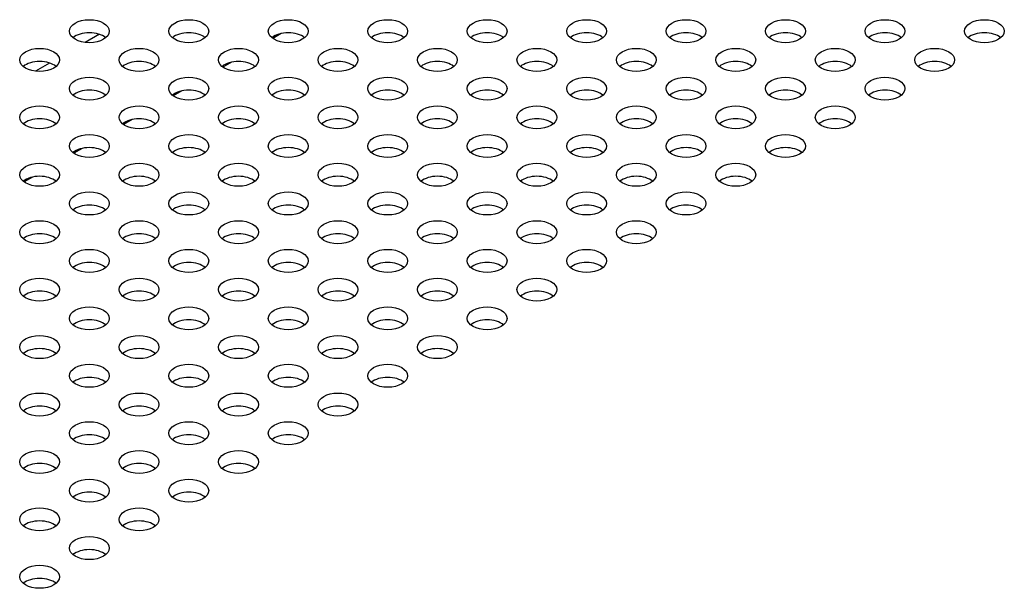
# Model space of a CAD drawing. Header units: millimetres. Extents: x 80 to 2248, y 80 to 1719.
# Tile 67 of 79: x 1605 to 1698, y 1458 to 1511. Entities that reach past the tile are written whole.
import ezdxf

# ---------------------------------------------------------------- set-up
doc = ezdxf.new("R2010")
doc.units = ezdxf.units.MM
doc.header["$LTSCALE"] = 8.333333
doc.layers.add('Visible (ANSI)', color=7, linetype='Continuous', lineweight=25)

msp = doc.modelspace()

# ---------------------------------------------------------------- linework, layer by layer
at = {"layer": 'Visible (ANSI)'}
for p, q in [((1612.9107, 1510.0606), (1611.5837, 1509.2945)), ((1630.018, 1510.1382), (1629.2168, 1509.6757)), ((1608.2335, 1507.3602), (1606.9065, 1506.5941)), ((1625.3408, 1507.4379), (1624.5396, 1506.9753)), ((1620.6636, 1504.7375), (1619.8624, 1504.2749)), ((1615.9864, 1502.0371), (1615.1852, 1501.5745)), ((1611.3091, 1499.3367), (1610.5079, 1498.8741)), ((1606.6319, 1496.6363), (1605.8307, 1496.1737))]:
    msp.add_line(p, q, dxfattribs=at)
for centre in [(1611.9684, 1510.353), (1621.3228, 1510.353), (1630.6772, 1510.353), (1640.0317, 1510.353), (1649.3861, 1510.353), (1658.7405, 1510.353), (1668.095, 1510.353), (1677.4494, 1510.353), (1686.8038, 1510.353), (1696.1583, 1510.353), (1607.2912, 1507.6526), (1616.6456, 1507.6526), (1626, 1507.6526), (1635.3545, 1507.6526), (1644.7089, 1507.6526), (1654.0633, 1507.6526), (1663.4178, 1507.6526), (1672.7722, 1507.6526), (1682.1266, 1507.6526), (1691.4811, 1507.6526), (1611.9684, 1504.9522), (1621.3228, 1504.9522), (1630.6772, 1504.9522), (1640.0317, 1504.9522), (1649.3861, 1504.9522), (1658.7405, 1504.9522), (1668.095, 1504.9522), (1677.4494, 1504.9522), (1686.8038, 1504.9522), (1607.2912, 1502.2518), (1616.6456, 1502.2518), (1626, 1502.2518), (1635.3545, 1502.2518), (1644.7089, 1502.2518), (1654.0633, 1502.2518), (1663.4178, 1502.2518), (1672.7722, 1502.2518), (1682.1266, 1502.2518), (1611.9684, 1499.5514), (1621.3228, 1499.5514), (1630.6772, 1499.5514), (1640.0317, 1499.5514), (1649.3861, 1499.5514), (1658.7405, 1499.5514), (1668.095, 1499.5514), (1677.4494, 1499.5514), (1607.2912, 1496.851), (1616.6456, 1496.851), (1626, 1496.851), (1635.3545, 1496.851), (1644.7089, 1496.851), (1654.0633, 1496.851), (1663.4178, 1496.851), (1672.7722, 1496.851), (1611.9684, 1494.1506), (1621.3228, 1494.1506), (1630.6772, 1494.1506), (1640.0317, 1494.1506), (1649.3861, 1494.1506), (1658.7405, 1494.1506), (1668.095, 1494.1506), (1607.2912, 1491.4502), (1616.6456, 1491.4502), (1626, 1491.4502), (1635.3545, 1491.4502), (1644.7089, 1491.4502), (1654.0633, 1491.4502), (1663.4178, 1491.4502), (1611.9684, 1488.7498), (1621.3228, 1488.7498), (1630.6772, 1488.7498), (1640.0317, 1488.7498), (1649.3861, 1488.7498), (1658.7405, 1488.7498), (1607.2912, 1486.0494), (1616.6456, 1486.0494), (1626, 1486.0494), (1635.3545, 1486.0494), (1644.7089, 1486.0494), (1654.0633, 1486.0494), (1611.9684, 1483.349), (1621.3228, 1483.349), (1630.6772, 1483.349), (1640.0317, 1483.349), (1649.3861, 1483.349), (1607.2912, 1480.6486), (1616.6456, 1480.6486), (1626, 1480.6486), (1635.3545, 1480.6486), (1644.7089, 1480.6486), (1611.9684, 1477.9483), (1621.3228, 1477.9483), (1630.6772, 1477.9483), (1640.0317, 1477.9483), (1607.2912, 1475.2479), (1616.6456, 1475.2479), (1626, 1475.2479), (1635.3545, 1475.2479), (1611.9684, 1472.5475), (1621.3228, 1472.5475), (1630.6772, 1472.5475), (1607.2912, 1469.8471), (1616.6456, 1469.8471), (1626, 1469.8471), (1611.9684, 1467.1467), (1621.3228, 1467.1467), (1607.2912, 1464.4463), (1616.6456, 1464.4463), (1611.9684, 1461.7459), (1607.2912, 1459.0455)]:
    msp.add_ellipse(centre, major_axis=(-1.8732, 0), ratio=0.5773503, dxfattribs=at)
for centre, major_axis in [((1611.9684, 1509.1259), (-1.8732, 0)), ((1621.3228, 1509.1259), (-1.8732, 0)), ((1630.6772, 1509.1259), (-1.8732, 0)), ((1640.0317, 1509.1259), (-1.8732, 0)), ((1649.3861, 1509.1259), (-1.8732, 0)), ((1658.7405, 1509.1259), (-1.8733, 0)), ((1668.095, 1509.1259), (-1.8732, 0)), ((1677.4494, 1509.1259), (-1.8732, 0)), ((1686.8038, 1509.1259), (-1.8732, 0)), ((1696.1583, 1509.1259), (-1.8732, 0)), ((1607.2912, 1506.4255), (-1.8732, 0)), ((1616.6456, 1506.4255), (-1.8732, 0)), ((1626, 1506.4255), (-1.8732, 0)), ((1635.3545, 1506.4255), (-1.8732, 0)), ((1644.7089, 1506.4255), (-1.8732, 0)), ((1654.0633, 1506.4255), (-1.8732, 0)), ((1663.4178, 1506.4255), (-1.8733, 0)), ((1672.7722, 1506.4255), (-1.8732, 0)), ((1682.1266, 1506.4255), (-1.8732, 0)), ((1691.4811, 1506.4255), (-1.8732, 0)), ((1611.9684, 1503.7251), (-1.8732, 0)), ((1621.3228, 1503.7251), (-1.8732, 0)), ((1630.6772, 1503.7251), (-1.8732, 0)), ((1640.0317, 1503.7251), (-1.8732, 0)), ((1649.3861, 1503.7251), (-1.8732, 0)), ((1658.7405, 1503.7251), (-1.8732, 0)), ((1668.095, 1503.7251), (-1.8733, 0)), ((1677.4494, 1503.7251), (-1.8732, 0)), ((1686.8038, 1503.7251), (-1.8732, 0)), ((1607.2912, 1501.0247), (-1.8732, 0)), ((1616.6456, 1501.0247), (-1.8732, 0)), ((1626, 1501.0247), (-1.8732, 0)), ((1635.3545, 1501.0247), (-1.8732, 0)), ((1644.7089, 1501.0247), (-1.8732, 0)), ((1654.0633, 1501.0247), (-1.8732, 0)), ((1663.4178, 1501.0247), (-1.8732, 0)), ((1672.7722, 1501.0247), (-1.8733, 0)), ((1682.1266, 1501.0247), (-1.8732, 0)), ((1611.9684, 1498.3243), (-1.8732, 0)), ((1621.3228, 1498.3243), (-1.8732, 0)), ((1630.6772, 1498.3243), (-1.8732, 0)), ((1640.0317, 1498.3243), (-1.8733, 0)), ((1649.3861, 1498.3243), (-1.8732, 0)), ((1658.7405, 1498.3243), (-1.8732, 0)), ((1668.095, 1498.3243), (-1.8732, 0)), ((1677.4494, 1498.3243), (-1.8732, 0)), ((1607.2912, 1495.6239), (-1.8732, 0)), ((1616.6456, 1495.6239), (-1.8732, 0)), ((1626, 1495.6239), (-1.8732, 0)), ((1635.3545, 1495.6239), (-1.8732, 0)), ((1644.7089, 1495.6239), (-1.8732, 0)), ((1654.0633, 1495.6239), (-1.8732, 0)), ((1663.4178, 1495.6239), (-1.8732, 0)), ((1672.7722, 1495.6239), (-1.8732, 0)), ((1611.9684, 1492.9236), (-1.8732, 0)), ((1621.3228, 1492.9236), (-1.8732, 0)), ((1630.6772, 1492.9236), (-1.8732, 0)), ((1640.0317, 1492.9236), (-1.8732, 0)), ((1649.3861, 1492.9236), (-1.8732, 0)), ((1658.7405, 1492.9236), (-1.8732, 0)), ((1668.095, 1492.9236), (-1.8732, 0)), ((1607.2912, 1490.2232), (-1.8732, 0)), ((1616.6456, 1490.2232), (-1.8732, 0)), ((1626, 1490.2232), (-1.8732, 0)), ((1635.3545, 1490.2232), (-1.8732, 0)), ((1644.7089, 1490.2232), (-1.8732, 0)), ((1654.0633, 1490.2232), (-1.8732, 0)), ((1663.4178, 1490.2232), (-1.8732, 0)), ((1611.9684, 1487.5228), (-1.8732, 0)), ((1621.3228, 1487.5228), (-1.8733, 0)), ((1630.6772, 1487.5228), (-1.8732, 0)), ((1640.0317, 1487.5228), (-1.8732, 0)), ((1649.3861, 1487.5228), (-1.8732, 0)), ((1658.7405, 1487.5228), (-1.8732, 0)), ((1607.2912, 1484.8224), (-1.8732, 0)), ((1616.6456, 1484.8224), (-1.8732, 0)), ((1626, 1484.8224), (-1.8732, 0)), ((1635.3545, 1484.8224), (-1.8732, 0)), ((1644.7089, 1484.8224), (-1.8732, 0)), ((1654.0633, 1484.8224), (-1.8732, 0)), ((1611.9684, 1482.122), (-1.8732, 0)), ((1621.3228, 1482.122), (-1.8732, 0)), ((1630.6772, 1482.122), (-1.8732, 0)), ((1640.0317, 1482.122), (-1.8732, 0)), ((1649.3861, 1482.122), (-1.8732, 0)), ((1607.2912, 1479.4216), (-1.8732, 0)), ((1616.6456, 1479.4216), (-1.8732, 0)), ((1626, 1479.4216), (-1.8732, 0)), ((1635.3545, 1479.4216), (-1.8732, 0)), ((1644.7089, 1479.4216), (-1.8732, 0)), ((1611.9684, 1476.7212), (-1.8732, 0)), ((1621.3228, 1476.7212), (-1.8732, 0)), ((1630.6772, 1476.7212), (-1.8732, 0)), ((1640.0317, 1476.7212), (-1.8732, 0)), ((1607.2912, 1474.0208), (-1.8732, 0)), ((1616.6456, 1474.0208), (-1.8732, 0)), ((1626, 1474.0208), (-1.8732, 0)), ((1635.3545, 1474.0208), (-1.8732, 0)), ((1611.9684, 1471.3204), (-1.8732, 0)), ((1621.3228, 1471.3204), (-1.8732, 0)), ((1630.6772, 1471.3204), (-1.8732, 0)), ((1607.2912, 1468.62), (-1.8732, 0)), ((1616.6456, 1468.62), (-1.8732, 0)), ((1626, 1468.62), (-1.8732, 0)), ((1611.9684, 1465.9196), (-1.8732, 0)), ((1621.3228, 1465.9196), (-1.8732, 0)), ((1607.2912, 1463.2192), (-1.8732, 0)), ((1616.6456, 1463.2192), (-1.8732, 0)), ((1611.9684, 1460.5188), (-1.8732, 0)), ((1607.2912, 1457.8185), (-1.8732, 0))]:
    msp.add_ellipse(centre, major_axis=major_axis, ratio=0.5773503, start_param=3.744796, end_param=5.679982, dxfattribs=at)

doc.saveas('drawing.dxf')
